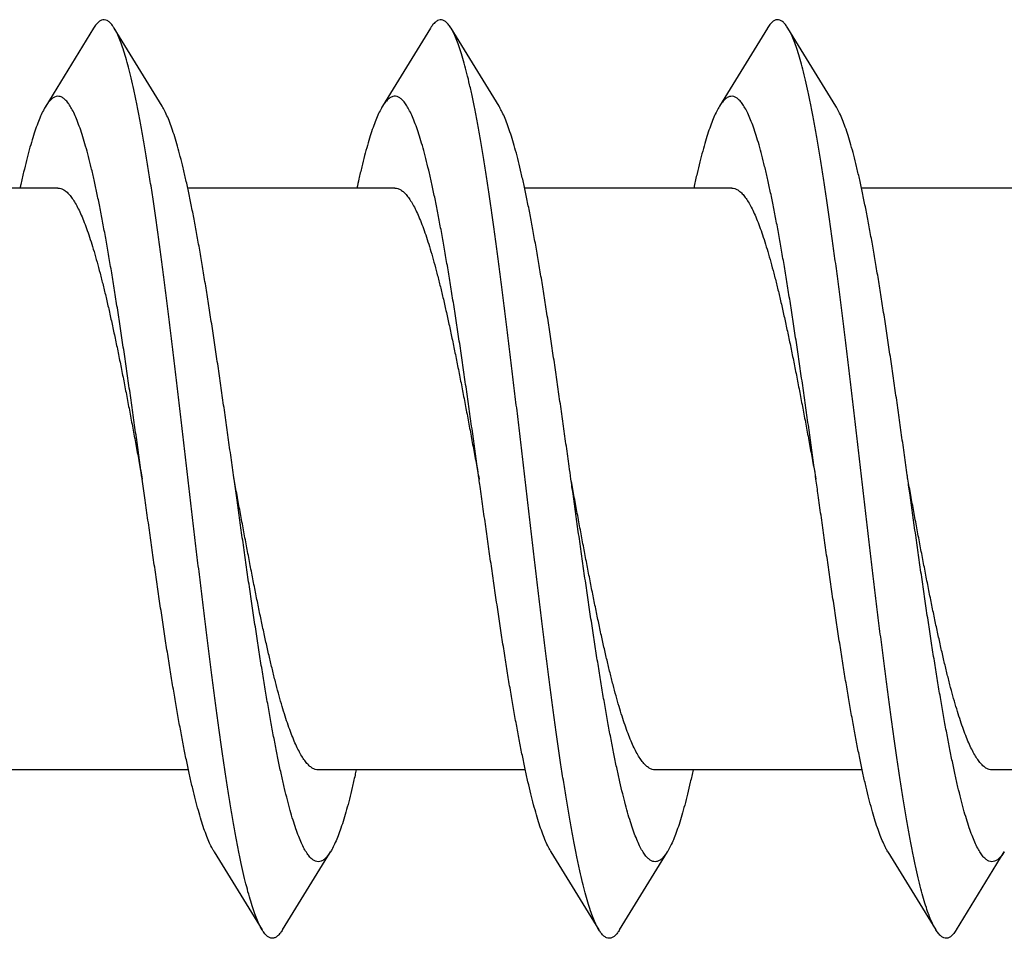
# Model space of a CAD drawing. Header units: millimetres. Extents: x 160 to 318, y 73 to 291.
# Tile 60 of 129: x 264.097 to 264.74, y 89.531 to 90.131. Entities that reach past the tile are written whole.
import ezdxf

# ---------------------------------------------------------------- set-up
doc = ezdxf.new("R2010")
doc.units = ezdxf.units.MM
doc.header["$LTSCALE"] = 30.734
doc.layers.get('0').update_dxf_attribs({"linetype": 'CONTINUOUS'})

msp = doc.modelspace()

# ---------------------------------------------------------------- linework, layer by layer
at = {"color": 7, "linetype": 'Continuous'}
for p, q in [((264.14523, 90.12559), (264.11392, 90.07457)), ((264.18998, 90.07457), (264.15868, 90.12559)), ((264.36523, 90.12559), (264.33392, 90.07457)), ((264.40998, 90.07457), (264.37868, 90.12559)), ((264.58523, 90.12559), (264.55392, 90.07457)), ((264.62998, 90.07457), (264.59868, 90.12559)), ((264.12195, 90.02111), (263.98672, 90.02111)), ((264.34195, 90.02111), (264.20672, 90.02111)), ((264.56195, 90.02111), (264.42672, 90.02111)), ((264.78195, 90.02111), (264.64672, 90.02111)), ((264.20718, 89.64111), (264.07195, 89.64111)), ((264.42718, 89.64111), (264.29195, 89.64111)), ((264.64718, 89.64111), (264.51195, 89.64111)), ((264.86718, 89.64111), (264.73195, 89.64111)), ((264.22392, 89.58766), (264.25523, 89.53663)), ((264.26868, 89.53663), (264.29998, 89.58766)), ((264.44392, 89.58766), (264.47523, 89.53663)), ((264.48868, 89.53663), (264.51998, 89.58766)), ((264.66392, 89.58766), (264.69523, 89.53663)), ((264.70868, 89.53663), (264.73998, 89.58766))]:
    msp.add_line(p, q, dxfattribs=at)
for points, knots in [([(264.15868, 90.12559), (264.15831, 90.12621), (264.15742, 90.12754), (264.15591, 90.12932), (264.15413, 90.13067), (264.15224, 90.13124), (264.15033, 90.13093), (264.14852, 90.1298), (264.14678, 90.12797), (264.14575, 90.12645), (264.14523, 90.12559)], [0, 0, 0, 0, 0.00215627, 0.00480909, 0.00695804, 0.00877953, 0.01055346, 0.01258095, 0.01506972, 0.01808071, 0.01808071, 0.01808071, 0.01808071]), ([(264.37868, 90.12559), (264.37863, 90.12567), (264.37805, 90.1266), (264.37696, 90.12817), (264.37521, 90.12995), (264.37339, 90.131), (264.37147, 90.13123), (264.3696, 90.13057), (264.36782, 90.12915), (264.36638, 90.1274), (264.36555, 90.12612), (264.36522, 90.12559)], [0, 0, 0, 0, 0.00028212, 0.00328416, 0.00572113, 0.00771148, 0.00947623, 0.01131894, 0.01351252, 0.01622128, 0.01808081, 0.01808081, 0.01808081, 0.01808081]), ([(264.59868, 90.12559), (264.59841, 90.12604), (264.59762, 90.12725), (264.59626, 90.12897), (264.59449, 90.13046), (264.59263, 90.1312), (264.59071, 90.13106), (264.58888, 90.13008), (264.58712, 90.12838), (264.58596, 90.12677), (264.58533, 90.12577), (264.58523, 90.12559)], [0, 0, 0, 0, 0.00155627, 0.00432251, 0.00656168, 0.00842908, 0.01018712, 0.01214345, 0.01452858, 0.01747134, 0.01808094, 0.01808094, 0.01808094, 0.01808094]), ([(264.25522, 89.53663), (264.25478, 89.53736), (264.25369, 89.53933), (264.25209, 89.54283), (264.25035, 89.54732), (264.24861, 89.55253), (264.24686, 89.55843), (264.24512, 89.56501), (264.24337, 89.57226), (264.24162, 89.58016), (264.23988, 89.58869), (264.23813, 89.59782), (264.23638, 89.60755), (264.23463, 89.61783), (264.23288, 89.62865), (264.23113, 89.63997), (264.22938, 89.65178), (264.22762, 89.66403), (264.22587, 89.67671), (264.22412, 89.68977), (264.22237, 89.70318), (264.22062, 89.71692), (264.21887, 89.73095), (264.21711, 89.74522), (264.21536, 89.75971), (264.21361, 89.77438), (264.21186, 89.7892), (264.21011, 89.80412), (264.20835, 89.8191), (264.2066, 89.83412), (264.20485, 89.84913), (264.2031, 89.86409), (264.20135, 89.87897), (264.19959, 89.89373), (264.19784, 89.90833), (264.19609, 89.92274), (264.19434, 89.93692), (264.19259, 89.95084), (264.19083, 89.96445), (264.18908, 89.97773), (264.18733, 89.99064), (264.18558, 90.00315), (264.18383, 90.01523), (264.18208, 90.02684), (264.18033, 90.03797), (264.17858, 90.04858), (264.17683, 90.05864), (264.17508, 90.06813), (264.17333, 90.07702), (264.17158, 90.0853), (264.16983, 90.09294), (264.16809, 90.09993), (264.16634, 90.10624), (264.1646, 90.11187), (264.16286, 90.11679), (264.16112, 90.121), (264.15971, 90.12385), (264.15887, 90.12528), (264.15868, 90.12559)], [0, 0, 0, 0, 0.0025701, 0.0067215, 0.0115392, 0.0170264, 0.0231815, 0.0299947, 0.0374574, 0.0455516, 0.0542645, 0.0635721, 0.0734588, 0.0838954, 0.0948641, 0.1063312, 0.1182772, 0.1306647, 0.1434722, 0.1566596, 0.1702034, 0.1840617, 0.1982086, 0.2126014, 0.2272119, 0.2419974, 0.256927, 0.2719591, 0.2870601, 0.3021902, 0.317313, 0.3323914, 0.3473863, 0.3622636, 0.3769824, 0.3915114, 0.4058087, 0.4198458, 0.4335807, 0.4469875, 0.4600252, 0.47267, 0.4848828, 0.4966422, 0.5079117, 0.518672, 0.5288902, 0.5385491, 0.5476202, 0.5560888, 0.5639315, 0.5711366, 0.5776873, 0.5835762, 0.5887954, 0.5933457, 0.5972341, 0.5983272, 0.5983272, 0.5983272, 0.5983272]), ([(264.47522, 89.53663), (264.47516, 89.53674), (264.47444, 89.53793), (264.47313, 89.54047), (264.47139, 89.54454), (264.46965, 89.54932), (264.46791, 89.5548), (264.46617, 89.56098), (264.46442, 89.56783), (264.46267, 89.57534), (264.46093, 89.5835), (264.45918, 89.59227), (264.45743, 89.60164), (264.45568, 89.61159), (264.45393, 89.62209), (264.45218, 89.63312), (264.45043, 89.64464), (264.44868, 89.65663), (264.44692, 89.66905), (264.44517, 89.68189), (264.44342, 89.69509), (264.44167, 89.70864), (264.43992, 89.7225), (264.43817, 89.73663), (264.43641, 89.751), (264.43466, 89.76556), (264.43291, 89.78029), (264.43116, 89.79515), (264.42941, 89.8101), (264.42765, 89.82511), (264.4259, 89.84012), (264.42415, 89.85512), (264.4224, 89.87005), (264.42064, 89.88489), (264.41889, 89.89959), (264.41714, 89.91412), (264.41539, 89.92844), (264.41364, 89.94252), (264.41188, 89.95632), (264.41013, 89.9698), (264.40838, 89.98294), (264.40663, 89.99569), (264.40488, 90.00803), (264.40313, 90.01993), (264.40138, 90.03136), (264.39963, 90.04228), (264.39788, 90.05267), (264.39613, 90.0625), (264.39438, 90.07176), (264.39263, 90.08041), (264.39088, 90.08844), (264.38913, 90.09582), (264.38739, 90.10254), (264.38565, 90.10858), (264.3839, 90.11392), (264.38217, 90.11856), (264.38047, 90.1224), (264.37926, 90.12464), (264.37868, 90.12559)], [0, 0, 0, 0, 0.0003927, 0.0041514, 0.0085675, 0.0136538, 0.0194078, 0.0258283, 0.0329018, 0.04062, 0.0489628, 0.057917, 0.0674579, 0.0775683, 0.0882201, 0.0993919, 0.1110537, 0.12318, 0.1357395, 0.1487023, 0.1620372, 0.1757096, 0.189689, 0.2039367, 0.218423, 0.2331056, 0.2479555, 0.262928, 0.2779948, 0.2931091, 0.3082434, 0.3233502, 0.3384022, 0.3533519, 0.3681725, 0.3828175, 0.3972601, 0.4114556, 0.4253776, 0.4389839, 0.4522482, 0.4651316, 0.4776079, 0.4896426, 0.5012095, 0.5122787, 0.5228248, 0.5328228, 0.5422483, 0.5510817, 0.5593009, 0.5668914, 0.5738351, 0.5801231, 0.5857436, 0.5906958, 0.594979, 0.5983266, 0.5983266, 0.5983266, 0.5983266]), ([(264.69522, 89.53663), (264.69491, 89.53715), (264.69395, 89.53884), (264.69243, 89.54201), (264.6907, 89.54637), (264.68896, 89.55143), (264.68721, 89.55719), (264.68547, 89.56364), (264.68372, 89.57076), (264.68197, 89.57853), (264.68023, 89.58693), (264.67848, 89.59595), (264.67673, 89.60556), (264.67498, 89.61573), (264.67323, 89.62644), (264.67148, 89.63767), (264.66973, 89.64938), (264.66798, 89.66155), (264.66622, 89.67414), (264.66447, 89.68713), (264.66272, 89.70047), (264.66097, 89.71415), (264.65922, 89.72812), (264.65747, 89.74235), (264.65571, 89.7568), (264.65396, 89.77144), (264.65221, 89.78622), (264.65046, 89.80113), (264.6487, 89.8161), (264.64695, 89.83111), (264.6452, 89.84613), (264.64345, 89.8611), (264.6417, 89.876), (264.63994, 89.89079), (264.63819, 89.90543), (264.63644, 89.91988), (264.63469, 89.93411), (264.63294, 89.94808), (264.63118, 89.96175), (264.62943, 89.9751), (264.62768, 89.98809), (264.62593, 90.00068), (264.62418, 90.01285), (264.62243, 90.02456), (264.62068, 90.03579), (264.61893, 90.0465), (264.61718, 90.05667), (264.61543, 90.06628), (264.61368, 90.07529), (264.61193, 90.0837), (264.61018, 90.09147), (264.60844, 90.09859), (264.60669, 90.10503), (264.60495, 90.1108), (264.60321, 90.11586), (264.60147, 90.12021), (264.59996, 90.12338), (264.599, 90.12508), (264.59868, 90.12559)], [0, 0, 0, 0, 0.0018185, 0.0058385, 0.0105219, 0.0158756, 0.0218973, 0.02858, 0.0359136, 0.043883, 0.0524736, 0.0616639, 0.0714367, 0.081765, 0.0926296, 0.1039988, 0.1158519, 0.1281528, 0.1408796, 0.1539926, 0.1674688, 0.1812657, 0.1953589, 0.209704, 0.2242752, 0.2390272, 0.2539323, 0.2689454, 0.284037, 0.2991629, 0.3142915, 0.3293804, 0.3443961, 0.359299, 0.3740532, 0.3886225, 0.4029694, 0.4170612, 0.4308593, 0.4443346, 0.4574483, 0.4701747, 0.4824758, 0.4943288, 0.5056978, 0.5165628, 0.5268906, 0.536664, 0.5458536, 0.5544449, 0.5624134, 0.5697478, 0.5764297, 0.5824522, 0.587805, 0.5924893, 0.5965085, 0.5983274, 0.5983274, 0.5983274, 0.5983274]), ([(264.17695, 89.83111), (264.17691, 89.83142), (264.17625, 89.8361), (264.17499, 89.84514), (264.17315, 89.85822), (264.17131, 89.87123), (264.16947, 89.88412), (264.16764, 89.89687), (264.1658, 89.90944), (264.16396, 89.92179), (264.16213, 89.93389), (264.16029, 89.9457), (264.15845, 89.9572), (264.15662, 89.96836), (264.15478, 89.97913), (264.15294, 89.98949), (264.15111, 89.99942), (264.14927, 90.00888), (264.14744, 90.01786), (264.1456, 90.02631), (264.14377, 90.03423), (264.14193, 90.04159), (264.1401, 90.04837), (264.13827, 90.05455), (264.13644, 90.06012), (264.13461, 90.06505), (264.13279, 90.06934), (264.13096, 90.07299), (264.12914, 90.07597), (264.12731, 90.0783), (264.12547, 90.07997), (264.12357, 90.08097), (264.1216, 90.08123), (264.11965, 90.08069), (264.11777, 90.07945), (264.11594, 90.07754), (264.1147, 90.07581), (264.11403, 90.07475), (264.11392, 90.07457)], [0, 0, 0, 0, 0.0009172, 0.0141782, 0.0273967, 0.0405449, 0.0535797, 0.0664728, 0.0791832, 0.0916819, 0.1039309, 0.1159006, 0.1275566, 0.1388691, 0.1498076, 0.1603425, 0.1704478, 0.1800947, 0.1892615, 0.1979215, 0.2060572, 0.2136452, 0.2206723, 0.2271199, 0.2329804, 0.2382421, 0.2429053, 0.2469705, 0.2504543, 0.2533845, 0.2558224, 0.2578753, 0.259729, 0.2616275, 0.2638017, 0.2664057, 0.2695296, 0.2701678, 0.2701678, 0.2701678, 0.2701678]), ([(264.39695, 89.83111), (264.39657, 89.83388), (264.39557, 89.84101), (264.39396, 89.85249), (264.39212, 89.86554), (264.39028, 89.87848), (264.38844, 89.8913), (264.38661, 89.90395), (264.38477, 89.9164), (264.38293, 89.92861), (264.38109, 89.94056), (264.37926, 89.9522), (264.37742, 89.96351), (264.37558, 89.97445), (264.37375, 89.985), (264.37191, 89.99512), (264.37008, 90.00479), (264.36824, 90.01398), (264.36641, 90.02267), (264.36457, 90.03083), (264.36274, 90.03844), (264.36091, 90.04547), (264.35907, 90.05192), (264.35724, 90.05775), (264.35542, 90.06297), (264.35359, 90.06754), (264.35176, 90.07147), (264.34994, 90.07475), (264.34812, 90.07736), (264.34628, 90.07932), (264.34441, 90.08062), (264.34247, 90.08121), (264.3405, 90.08102), (264.33859, 90.08008), (264.33674, 90.07846), (264.3352, 90.07654), (264.33429, 90.07516), (264.33392, 90.07457)], [0, 0, 0, 0, 0.0083668, 0.0216076, 0.0347916, 0.0478802, 0.0608399, 0.0736349, 0.0862302, 0.0985934, 0.1106888, 0.1224872, 0.1339529, 0.1450601, 0.1557742, 0.1660725, 0.1759221, 0.1853037, 0.1941873, 0.2025567, 0.2103858, 0.217662, 0.2243642, 0.2304844, 0.2360084, 0.2409348, 0.2452605, 0.2489973, 0.2521646, 0.2548088, 0.2570124, 0.258926, 0.2607733, 0.2628028, 0.265204, 0.2680924, 0.2701682, 0.2701682, 0.2701682, 0.2701682]), ([(264.61695, 89.83111), (264.61683, 89.83196), (264.6161, 89.83717), (264.61476, 89.84675), (264.61292, 89.85983), (264.61109, 89.87282), (264.60925, 89.8857), (264.60741, 89.89843), (264.60557, 89.91097), (264.60374, 89.92329), (264.6019, 89.93536), (264.60006, 89.94714), (264.59823, 89.9586), (264.59639, 89.9697), (264.59455, 89.98043), (264.59272, 89.99074), (264.59088, 90.00061), (264.58905, 90.01002), (264.58721, 90.01893), (264.58538, 90.02732), (264.58354, 90.03517), (264.58171, 90.04246), (264.57988, 90.04916), (264.57805, 90.05527), (264.57622, 90.06076), (264.57439, 90.06561), (264.57256, 90.06983), (264.57074, 90.07339), (264.56892, 90.0763), (264.56709, 90.07854), (264.56524, 90.08013), (264.56333, 90.08105), (264.56136, 90.0812), (264.55942, 90.08058), (264.55755, 90.07925), (264.55571, 90.07726), (264.55456, 90.07559), (264.55396, 90.07463), (264.55392, 90.07457)], [0, 0, 0, 0, 0.002551, 0.0158077, 0.0290202, 0.042156, 0.0551753, 0.0680481, 0.0807337, 0.0932043, 0.1054195, 0.1173537, 0.1289673, 0.1402372, 0.1511254, 0.1616111, 0.171659, 0.1812505, 0.1903538, 0.1989526, 0.2070197, 0.2145416, 0.2214962, 0.2278739, 0.2336595, 0.2388489, 0.243437, 0.2474307, 0.2508435, 0.2537098, 0.2560926, 0.2581098, 0.259955, 0.2618764, 0.2640966, 0.2667611, 0.2699525, 0.2701676, 0.2701676, 0.2701676, 0.2701676]), ([(264.11392, 90.07457), (264.11339, 90.0737), (264.1122, 90.07157), (264.11046, 90.06788), (264.10864, 90.06336), (264.10681, 90.0582), (264.10498, 90.05241), (264.10315, 90.04601), (264.10131, 90.03903), (264.09948, 90.03146), (264.09812, 90.02543), (264.09735, 90.02191), (264.09718, 90.02111)], [0, 0, 0, 0, 0.0030511, 0.00732996, 0.01220648, 0.01768372, 0.02375464, 0.03041174, 0.03764077, 0.04542719, 0.05375255, 0.05620917, 0.05620917, 0.05620917, 0.05620917]), ([(264.23695, 89.83111), (264.23691, 89.83142), (264.23625, 89.8361), (264.23499, 89.84514), (264.23315, 89.85822), (264.23131, 89.87123), (264.22947, 89.88412), (264.22764, 89.89687), (264.2258, 89.90944), (264.22396, 89.92179), (264.22213, 89.93389), (264.22029, 89.9457), (264.21845, 89.9572), (264.21662, 89.96836), (264.21478, 89.97913), (264.21294, 89.98949), (264.21111, 89.99942), (264.20927, 90.00888), (264.20744, 90.01786), (264.2056, 90.02631), (264.20377, 90.03423), (264.20193, 90.04159), (264.2001, 90.04837), (264.19827, 90.05455), (264.19644, 90.06012), (264.19461, 90.06505), (264.19279, 90.06934), (264.19124, 90.07245), (264.19027, 90.0741), (264.18998, 90.07457)], [0, 0, 0, 0, 0.0009172, 0.0141782, 0.0273967, 0.0405449, 0.0535797, 0.0664728, 0.0791832, 0.0916819, 0.1039309, 0.1159006, 0.1275566, 0.1388691, 0.1498076, 0.1603425, 0.1704478, 0.1800947, 0.1892615, 0.1979215, 0.2060572, 0.2136452, 0.2206723, 0.2271199, 0.2329804, 0.2382421, 0.2429053, 0.2469705, 0.2486359, 0.2486359, 0.2486359, 0.2486359]), ([(264.33392, 90.07457), (264.33368, 90.07418), (264.33277, 90.07264), (264.33126, 90.06966), (264.32944, 90.06542), (264.32761, 90.06054), (264.32578, 90.05502), (264.32395, 90.04889), (264.32212, 90.04216), (264.32028, 90.03485), (264.31864, 90.02777), (264.31761, 90.02312), (264.31718, 90.02111)], [0, 0, 0, 0, 0.0013623, 0.0053806, 0.00999462, 0.01520863, 0.02102046, 0.02742153, 0.03440211, 0.04194551, 0.05003774, 0.05620928, 0.05620928, 0.05620928, 0.05620928]), ([(264.45695, 89.83111), (264.45657, 89.83388), (264.45557, 89.84101), (264.45396, 89.85249), (264.45212, 89.86554), (264.45028, 89.87848), (264.44844, 89.8913), (264.44661, 89.90395), (264.44477, 89.9164), (264.44293, 89.92861), (264.44109, 89.94056), (264.43926, 89.9522), (264.43742, 89.96351), (264.43558, 89.97445), (264.43375, 89.985), (264.43191, 89.99512), (264.43008, 90.00479), (264.42824, 90.01398), (264.42641, 90.02267), (264.42457, 90.03083), (264.42274, 90.03844), (264.42091, 90.04547), (264.41907, 90.05192), (264.41724, 90.05775), (264.41542, 90.06297), (264.41359, 90.06754), (264.41181, 90.07136), (264.41057, 90.07361), (264.40998, 90.07457)], [0, 0, 0, 0, 0.0083668, 0.0216076, 0.0347916, 0.0478802, 0.0608399, 0.0736349, 0.0862302, 0.0985934, 0.1106888, 0.1224872, 0.1339529, 0.1450601, 0.1557742, 0.1660725, 0.1759221, 0.1853037, 0.1941873, 0.2025567, 0.2103858, 0.217662, 0.2243642, 0.2304844, 0.2360084, 0.2409348, 0.2452605, 0.2486357, 0.2486357, 0.2486357, 0.2486357]), ([(264.55392, 90.07457), (264.5533, 90.07356), (264.55203, 90.07125), (264.55024, 90.06736), (264.54841, 90.06276), (264.54658, 90.05752), (264.54475, 90.05165), (264.54292, 90.04519), (264.54109, 90.03812), (264.53926, 90.03049), (264.53797, 90.02476), (264.53728, 90.02157), (264.53718, 90.02111)], [0, 0, 0, 0, 0.00354553, 0.00789773, 0.01284808, 0.01839912, 0.02454222, 0.03127121, 0.03856872, 0.0464237, 0.05481245, 0.05620905, 0.05620905, 0.05620905, 0.05620905]), ([(264.67695, 89.83111), (264.67683, 89.83196), (264.6761, 89.83717), (264.67476, 89.84675), (264.67292, 89.85983), (264.67109, 89.87282), (264.66925, 89.8857), (264.66741, 89.89843), (264.66557, 89.91097), (264.66374, 89.92329), (264.6619, 89.93536), (264.66006, 89.94714), (264.65823, 89.9586), (264.65639, 89.9697), (264.65455, 89.98043), (264.65272, 89.99074), (264.65088, 90.00061), (264.64905, 90.01002), (264.64721, 90.01893), (264.64538, 90.02732), (264.64354, 90.03517), (264.64171, 90.04246), (264.63988, 90.04916), (264.63805, 90.05527), (264.63622, 90.06076), (264.63439, 90.06561), (264.63256, 90.06983), (264.63108, 90.07274), (264.63019, 90.07423), (264.62998, 90.07457)], [0, 0, 0, 0, 0.002551, 0.0158077, 0.0290202, 0.042156, 0.0551753, 0.0680481, 0.0807337, 0.0932043, 0.1054195, 0.1173537, 0.1289673, 0.1402372, 0.1511254, 0.1616111, 0.171659, 0.1812505, 0.1903538, 0.1989526, 0.2070197, 0.2145416, 0.2214962, 0.2278739, 0.2336595, 0.2388489, 0.243437, 0.2474307, 0.2486359, 0.2486359, 0.2486359, 0.2486359]), ([(264.12195, 90.02111), (264.12261, 90.02111), (264.124, 90.02089), (264.12602, 90.01994), (264.128, 90.01839), (264.12995, 90.01627), (264.13191, 90.01358), (264.13386, 90.01033), (264.13581, 90.00652), (264.13776, 90.00217), (264.13971, 89.99728), (264.14166, 89.99187), (264.14362, 89.98596), (264.14557, 89.97957), (264.14753, 89.9727), (264.14949, 89.96538), (264.15145, 89.95764), (264.15341, 89.9495), (264.15537, 89.941), (264.15733, 89.93214), (264.1593, 89.92296), (264.16126, 89.9135), (264.16322, 89.90378), (264.16518, 89.89383), (264.16714, 89.88368), (264.1691, 89.87337), (264.17107, 89.86292), (264.17303, 89.85237), (264.17499, 89.84176), (264.1763, 89.83466), (264.17695, 89.83111)], [0, 0, 0, 0, 0.0019864, 0.0041481, 0.006617, 0.0094773, 0.0127827, 0.0165649, 0.0208383, 0.0256083, 0.0308724, 0.036625, 0.042854, 0.0495477, 0.0566914, 0.0642773, 0.0722749, 0.0806488, 0.0893814, 0.0984663, 0.1078642, 0.1175323, 0.127451, 0.1376103, 0.1479648, 0.1584671, 0.1690984, 0.1798447, 0.1906574, 0.2014869, 0.2014869, 0.2014869, 0.2014869]), ([(264.34195, 90.02111), (264.34261, 90.02111), (264.34399, 90.02089), (264.346, 90.01994), (264.34798, 90.0184), (264.34994, 90.01629), (264.35189, 90.0136), (264.35385, 90.01035), (264.3558, 90.00654), (264.35775, 90.00218), (264.35971, 89.99729), (264.36167, 89.99187), (264.36362, 89.98595), (264.36558, 89.97955), (264.36754, 89.97268), (264.3695, 89.96536), (264.37146, 89.95762), (264.37342, 89.94949), (264.37538, 89.94098), (264.37734, 89.93212), (264.3793, 89.92295), (264.38126, 89.91349), (264.38322, 89.90377), (264.38518, 89.89382), (264.38714, 89.88367), (264.38911, 89.87336), (264.39107, 89.86292), (264.39303, 89.85237), (264.39499, 89.84176), (264.3963, 89.83466), (264.39695, 89.83111)], [0, 0, 0, 0, 0.0019729, 0.0041322, 0.0065978, 0.0094541, 0.0127581, 0.0165451, 0.0208254, 0.0255963, 0.0308625, 0.0366263, 0.0428694, 0.0495674, 0.0567126, 0.0642989, 0.072295, 0.0806655, 0.0893993, 0.0984843, 0.1078808, 0.1175458, 0.1274643, 0.137623, 0.1479763, 0.1584767, 0.1691057, 0.1798497, 0.1906599, 0.201487, 0.201487, 0.201487, 0.201487]), ([(264.56195, 90.02111), (264.56261, 90.02111), (264.564, 90.02089), (264.566, 90.01994), (264.56798, 90.0184), (264.56994, 90.01628), (264.5719, 90.0136), (264.57385, 90.01034), (264.5758, 90.00653), (264.57776, 90.00217), (264.57971, 89.99728), (264.58167, 89.99186), (264.58363, 89.98594), (264.58558, 89.97953), (264.58754, 89.97266), (264.5895, 89.96534), (264.59146, 89.9576), (264.59342, 89.94946), (264.59538, 89.94095), (264.59735, 89.93209), (264.59931, 89.92291), (264.60127, 89.91345), (264.60323, 89.90374), (264.60519, 89.8938), (264.60714, 89.88367), (264.6091, 89.87337), (264.61107, 89.86292), (264.61303, 89.85238), (264.61499, 89.84176), (264.6163, 89.83466), (264.61695, 89.83111)], [0, 0, 0, 0, 0.0019741, 0.0041339, 0.0066006, 0.0094585, 0.0127633, 0.0165515, 0.0208332, 0.025606, 0.0308742, 0.0366399, 0.0428846, 0.0495839, 0.056733, 0.0643224, 0.0723206, 0.0806925, 0.0894314, 0.0985204, 0.1079195, 0.1175859, 0.1275009, 0.1376387, 0.1479706, 0.1584644, 0.1690968, 0.1798441, 0.1906573, 0.2014869, 0.2014869, 0.2014869, 0.2014869]), ([(264.22392, 89.58766), (264.22354, 89.58828), (264.22249, 89.59011), (264.22086, 89.59344), (264.21904, 89.59782), (264.21721, 89.60284), (264.21538, 89.6085), (264.21355, 89.61476), (264.21172, 89.62162), (264.20988, 89.62906), (264.20805, 89.63705), (264.20621, 89.64558), (264.20438, 89.65462), (264.20254, 89.66415), (264.20071, 89.67414), (264.19887, 89.68457), (264.19704, 89.69539), (264.1952, 89.7066), (264.19336, 89.71814), (264.19152, 89.73), (264.18969, 89.74214), (264.18785, 89.75452), (264.18601, 89.76711), (264.18418, 89.77988), (264.18234, 89.79279), (264.1805, 89.80581), (264.17871, 89.8186), (264.17752, 89.82704), (264.17695, 89.83111)], [0, 0, 0, 0, 0.0021927, 0.006341, 0.0110862, 0.0164319, 0.0223735, 0.0289029, 0.0360081, 0.0436734, 0.0518827, 0.0606142, 0.0698492, 0.0795605, 0.0897277, 0.100319, 0.1113125, 0.1226725, 0.1343759, 0.1463837, 0.158672, 0.1711989, 0.18394, 0.1968512, 0.2099075, 0.2230638, 0.2362941, 0.248636, 0.248636, 0.248636, 0.248636]), ([(264.29195, 89.64111), (264.29129, 89.64111), (264.2899, 89.64133), (264.28789, 89.64229), (264.28591, 89.64384), (264.28395, 89.64596), (264.282, 89.64865), (264.28004, 89.6519), (264.27809, 89.65572), (264.27614, 89.66008), (264.27418, 89.66497), (264.27223, 89.67039), (264.27027, 89.67631), (264.26831, 89.68272), (264.26635, 89.68959), (264.26439, 89.69691), (264.26244, 89.70465), (264.26048, 89.71279), (264.25852, 89.7213), (264.25655, 89.73016), (264.25459, 89.73934), (264.25263, 89.74879), (264.25067, 89.7585), (264.24872, 89.76844), (264.24676, 89.77857), (264.2448, 89.78887), (264.24284, 89.79931), (264.24088, 89.80986), (264.23891, 89.82047), (264.23761, 89.82756), (264.23695, 89.83111)], [0, 0, 0, 0, 0.001986, 0.0041469, 0.006615, 0.0094743, 0.0127811, 0.0165712, 0.0208547, 0.025629, 0.0308981, 0.0366645, 0.0429097, 0.0496094, 0.0567582, 0.0643471, 0.0723448, 0.0807159, 0.0894537, 0.0985413, 0.107939, 0.1176038, 0.1275169, 0.1376528, 0.1479826, 0.1584741, 0.1691041, 0.1798489, 0.1906596, 0.2014869, 0.2014869, 0.2014869, 0.2014869]), ([(264.29998, 89.58766), (264.29979, 89.58734), (264.29904, 89.58618), (264.29771, 89.58438), (264.29587, 89.58256), (264.29399, 89.58141), (264.29203, 89.58099), (264.29007, 89.58135), (264.28818, 89.58245), (264.28634, 89.58421), (264.28451, 89.58663), (264.28269, 89.5897), (264.28086, 89.59344), (264.27904, 89.59782), (264.27721, 89.60284), (264.27538, 89.6085), (264.27355, 89.61476), (264.27172, 89.62162), (264.26988, 89.62906), (264.26805, 89.63705), (264.26621, 89.64558), (264.26438, 89.65462), (264.26254, 89.66415), (264.26071, 89.67414), (264.25887, 89.68457), (264.25704, 89.69539), (264.2552, 89.7066), (264.25336, 89.71814), (264.25152, 89.73), (264.24969, 89.74214), (264.24785, 89.75452), (264.24601, 89.76711), (264.24418, 89.77988), (264.24234, 89.79279), (264.2405, 89.80581), (264.23871, 89.8186), (264.23752, 89.82704), (264.23695, 89.83111)], [0, 0, 0, 0, 0.0011044, 0.0041519, 0.0066907, 0.008815, 0.0106928, 0.0125597, 0.0146574, 0.0171577, 0.0201626, 0.0237248, 0.0278731, 0.0326183, 0.037964, 0.0439056, 0.050435, 0.0575402, 0.0652055, 0.0734148, 0.0821463, 0.0913813, 0.1010926, 0.1112598, 0.1218511, 0.1328446, 0.1442045, 0.155908, 0.1679157, 0.180204, 0.192731, 0.205472, 0.2183833, 0.2314396, 0.2445959, 0.2578261, 0.270168, 0.270168, 0.270168, 0.270168]), ([(264.44392, 89.58766), (264.44382, 89.58782), (264.44306, 89.58909), (264.44166, 89.59172), (264.43984, 89.59582), (264.43801, 89.60056), (264.43618, 89.60594), (264.43435, 89.61194), (264.43252, 89.61854), (264.43069, 89.62573), (264.42885, 89.63348), (264.42702, 89.64178), (264.42518, 89.6506), (264.42335, 89.65992), (264.42151, 89.66971), (264.41968, 89.67994), (264.41784, 89.6906), (264.416, 89.70164), (264.41417, 89.71304), (264.41233, 89.72476), (264.41049, 89.73678), (264.40866, 89.74906), (264.40682, 89.76157), (264.40498, 89.77426), (264.40314, 89.78712), (264.40131, 89.80009), (264.39947, 89.81316), (264.39802, 89.82351), (264.39718, 89.8295), (264.39695, 89.83111)], [0, 0, 0, 0, 0.0005598, 0.0044487, 0.0089317, 0.0140139, 0.0196955, 0.0259678, 0.032823, 0.0402438, 0.0482179, 0.0567218, 0.0657401, 0.0752441, 0.0852161, 0.0956231, 0.1064455, 0.1176466, 0.1292051, 0.1410815, 0.1532526, 0.1656772, 0.1783304, 0.1911696, 0.2041682, 0.2172835, 0.2304872, 0.2437369, 0.2486357, 0.2486357, 0.2486357, 0.2486357]), ([(264.51195, 89.64111), (264.51129, 89.64111), (264.5099, 89.64133), (264.50789, 89.64229), (264.50591, 89.64384), (264.50395, 89.64596), (264.502, 89.64865), (264.50004, 89.65191), (264.49809, 89.65572), (264.49613, 89.66008), (264.49418, 89.66498), (264.49222, 89.6704), (264.49027, 89.67633), (264.48831, 89.68274), (264.48635, 89.68961), (264.48439, 89.69694), (264.48243, 89.70468), (264.48047, 89.71282), (264.47851, 89.72132), (264.47655, 89.73017), (264.4746, 89.73933), (264.47264, 89.74878), (264.47068, 89.75849), (264.46872, 89.76842), (264.46676, 89.77856), (264.4648, 89.78886), (264.46284, 89.7993), (264.46088, 89.80985), (264.45891, 89.82047), (264.45761, 89.82756), (264.45695, 89.83111)], [0, 0, 0, 0, 0.0019866, 0.004148, 0.0066168, 0.0094771, 0.012785, 0.0165763, 0.0208609, 0.0256363, 0.0309081, 0.0366771, 0.0429247, 0.0496266, 0.0567788, 0.0643709, 0.0723716, 0.0807455, 0.0894782, 0.0985461, 0.1079253, 0.1175855, 0.1275005, 0.1376383, 0.1479703, 0.158464, 0.1690966, 0.1798439, 0.1906572, 0.2014869, 0.2014869, 0.2014869, 0.2014869]), ([(264.51998, 89.58766), (264.51948, 89.58684), (264.51843, 89.58528), (264.51668, 89.58328), (264.51482, 89.58183), (264.5129, 89.58108), (264.51092, 89.5811), (264.509, 89.58188), (264.50714, 89.58335), (264.50531, 89.58549), (264.50349, 89.58827), (264.50166, 89.59172), (264.49984, 89.59582), (264.49801, 89.60056), (264.49618, 89.60594), (264.49435, 89.61194), (264.49252, 89.61854), (264.49069, 89.62573), (264.48885, 89.63348), (264.48702, 89.64178), (264.48518, 89.6506), (264.48335, 89.65992), (264.48151, 89.66971), (264.47968, 89.67994), (264.47784, 89.6906), (264.476, 89.70164), (264.47417, 89.71304), (264.47233, 89.72476), (264.47049, 89.73678), (264.46866, 89.74906), (264.46682, 89.76157), (264.46498, 89.77426), (264.46314, 89.78712), (264.46131, 89.80009), (264.45947, 89.81316), (264.45802, 89.82351), (264.45718, 89.8295), (264.45695, 89.83111)], [0, 0, 0, 0, 0.0028819, 0.0056355, 0.0079255, 0.0098858, 0.0117258, 0.0136962, 0.0160038, 0.0187786, 0.022092, 0.0259809, 0.0304639, 0.0355461, 0.0412278, 0.0475001, 0.0543552, 0.061776, 0.0697501, 0.078254, 0.0872723, 0.0967763, 0.1067483, 0.1171554, 0.1279777, 0.1391789, 0.1507373, 0.1626137, 0.1747849, 0.1872095, 0.1998626, 0.2127018, 0.2257005, 0.2388158, 0.2520194, 0.2652691, 0.2701679, 0.2701679, 0.2701679, 0.2701679]), ([(264.66392, 89.58766), (264.66346, 89.58842), (264.66232, 89.59042), (264.66064, 89.59394), (264.65881, 89.59841), (264.65698, 89.60351), (264.65515, 89.60923), (264.65332, 89.61557), (264.65149, 89.6225), (264.64966, 89.63001), (264.64782, 89.63807), (264.64599, 89.64667), (264.64415, 89.65577), (264.64232, 89.66536), (264.64048, 89.6754), (264.63865, 89.68588), (264.63681, 89.69675), (264.63497, 89.708), (264.63314, 89.71958), (264.6313, 89.73148), (264.62946, 89.74365), (264.62762, 89.75606), (264.62579, 89.76868), (264.62395, 89.78147), (264.62211, 89.79439), (264.62027, 89.80742), (264.61855, 89.81967), (264.61745, 89.82758), (264.61695, 89.83111)], [0, 0, 0, 0, 0.0026712, 0.0068929, 0.0117115, 0.0171316, 0.0231451, 0.0297472, 0.0369208, 0.0446556, 0.0529284, 0.0617252, 0.0710176, 0.080789, 0.0910071, 0.1016523, 0.1126895, 0.1240965, 0.1358359, 0.1478831, 0.1601995, 0.1727577, 0.1855187, 0.1984525, 0.2115206, 0.2246901, 0.2379241, 0.2486359, 0.2486359, 0.2486359, 0.2486359]), ([(264.73195, 89.64111), (264.73129, 89.64111), (264.7299, 89.64133), (264.72789, 89.64229), (264.72591, 89.64384), (264.72395, 89.64596), (264.722, 89.64864), (264.72005, 89.65189), (264.7181, 89.6557), (264.71615, 89.66006), (264.71419, 89.66494), (264.71224, 89.67035), (264.71029, 89.67626), (264.70833, 89.68266), (264.70637, 89.68953), (264.70441, 89.69684), (264.70245, 89.70459), (264.70049, 89.71272), (264.69853, 89.72123), (264.69657, 89.73009), (264.69461, 89.73926), (264.69265, 89.74872), (264.69069, 89.75844), (264.68872, 89.7684), (264.68676, 89.77855), (264.6848, 89.78886), (264.68284, 89.7993), (264.68088, 89.80985), (264.67891, 89.82047), (264.67761, 89.82756), (264.67695, 89.83111)], [0, 0, 0, 0, 0.0019861, 0.0041475, 0.0066162, 0.0094762, 0.0127815, 0.0165634, 0.0208366, 0.0256062, 0.0308703, 0.0366224, 0.0428514, 0.0495446, 0.0566892, 0.0642755, 0.0722726, 0.080645, 0.0893789, 0.0984648, 0.1078629, 0.1175304, 0.1274499, 0.1376099, 0.147965, 0.1584678, 0.1690988, 0.1798449, 0.1906574, 0.2014869, 0.2014869, 0.2014869, 0.2014869]), ([(264.73998, 89.58766), (264.73972, 89.58723), (264.7389, 89.58597), (264.73749, 89.58412), (264.73564, 89.58239), (264.73375, 89.58132), (264.73179, 89.58099), (264.72983, 89.58145), (264.72795, 89.58263), (264.72611, 89.58447), (264.72429, 89.58697), (264.72246, 89.59013), (264.72064, 89.59394), (264.71881, 89.59841), (264.71698, 89.60351), (264.71515, 89.60923), (264.71332, 89.61557), (264.71149, 89.6225), (264.70966, 89.63001), (264.70782, 89.63807), (264.70599, 89.64667), (264.70415, 89.65577), (264.70232, 89.66536), (264.70048, 89.6754), (264.69865, 89.68588), (264.69681, 89.69675), (264.69497, 89.708), (264.69314, 89.71958), (264.6913, 89.73148), (264.68946, 89.74365), (264.68762, 89.75606), (264.68579, 89.76868), (264.68395, 89.78147), (264.68211, 89.79439), (264.68027, 89.80742), (264.67855, 89.81967), (264.67745, 89.82758), (264.67695, 89.83111)], [0, 0, 0, 0, 0.0015088, 0.0044908, 0.0069719, 0.0090554, 0.010918, 0.0128014, 0.0149409, 0.017499, 0.0205704, 0.0242034, 0.0284252, 0.0332438, 0.0386638, 0.0446774, 0.0512795, 0.058453, 0.0661879, 0.0744606, 0.0832574, 0.0925499, 0.1023213, 0.1125394, 0.1231846, 0.1342217, 0.1456287, 0.1573682, 0.1694154, 0.1817318, 0.1942899, 0.207051, 0.2199847, 0.2330528, 0.2462224, 0.2594564, 0.2701682, 0.2701682, 0.2701682, 0.2701682]), ([(264.31672, 89.64111), (264.31647, 89.63993), (264.31562, 89.63605), (264.31417, 89.62968), (264.31234, 89.6222), (264.3105, 89.61529), (264.30867, 89.60898), (264.30684, 89.60328), (264.30501, 89.5982), (264.30319, 89.59377), (264.30152, 89.59031), (264.30042, 89.58837), (264.29998, 89.58766)], [0, 0, 0, 0, 0.00364066, 0.01189373, 0.01960261, 0.02675471, 0.03332988, 0.03932047, 0.04471333, 0.04950816, 0.05370333, 0.05620962, 0.05620962, 0.05620962, 0.05620962]), ([(264.53672, 89.64111), (264.53614, 89.6384), (264.53496, 89.63309), (264.53314, 89.62541), (264.53131, 89.61825), (264.52948, 89.61167), (264.52764, 89.6057), (264.52582, 89.60035), (264.52399, 89.59563), (264.52216, 89.59156), (264.52079, 89.58899), (264.52005, 89.58777), (264.51998, 89.58766)], [0, 0, 0, 0, 0.00834152, 0.01628999, 0.02368947, 0.03051818, 0.03676741, 0.0424223, 0.0474803, 0.05193703, 0.05580185, 0.0562096, 0.0562096, 0.0562096, 0.0562096]), ([(264.26868, 89.53663), (264.26846, 89.53628), (264.26773, 89.53514), (264.26644, 89.53345), (264.26467, 89.53189), (264.26282, 89.53106), (264.2609, 89.53111), (264.25906, 89.53201), (264.25729, 89.53364), (264.25607, 89.53529), (264.25539, 89.53637), (264.25522, 89.53663)], [0, 0, 0, 0, 0.00124666, 0.00407148, 0.00635758, 0.00825234, 0.01000697, 0.01193131, 0.01426633, 0.01714958, 0.018081, 0.018081, 0.018081, 0.018081]), ([(264.48868, 89.53663), (264.48825, 89.53594), (264.48732, 89.53454), (264.48573, 89.53274), (264.48394, 89.53146), (264.48205, 89.53097), (264.48015, 89.53138), (264.47835, 89.53258), (264.47669, 89.5344), (264.4757, 89.53586), (264.47522, 89.53663)], [0, 0, 0, 0, 0.00244733, 0.0050443, 0.00715111, 0.00895348, 0.01074054, 0.01280618, 0.01534922, 0.01808098, 0.01808098, 0.01808098, 0.01808098]), ([(264.70868, 89.53663), (264.70857, 89.53646), (264.70795, 89.53546), (264.70678, 89.53384), (264.70503, 89.53214), (264.7032, 89.53116), (264.70128, 89.53103), (264.69941, 89.53177), (264.69764, 89.53326), (264.69628, 89.53498), (264.6955, 89.53619), (264.69522, 89.53663)], [0, 0, 0, 0, 0.00060947, 0.00355252, 0.00593735, 0.00789394, 0.00965171, 0.0115194, 0.01375817, 0.01652489, 0.01808094, 0.01808094, 0.01808094, 0.01808094])]:
    msp.add_open_spline(points, degree=3, knots=knots, dxfattribs=at)

doc.saveas('drawing.dxf')
